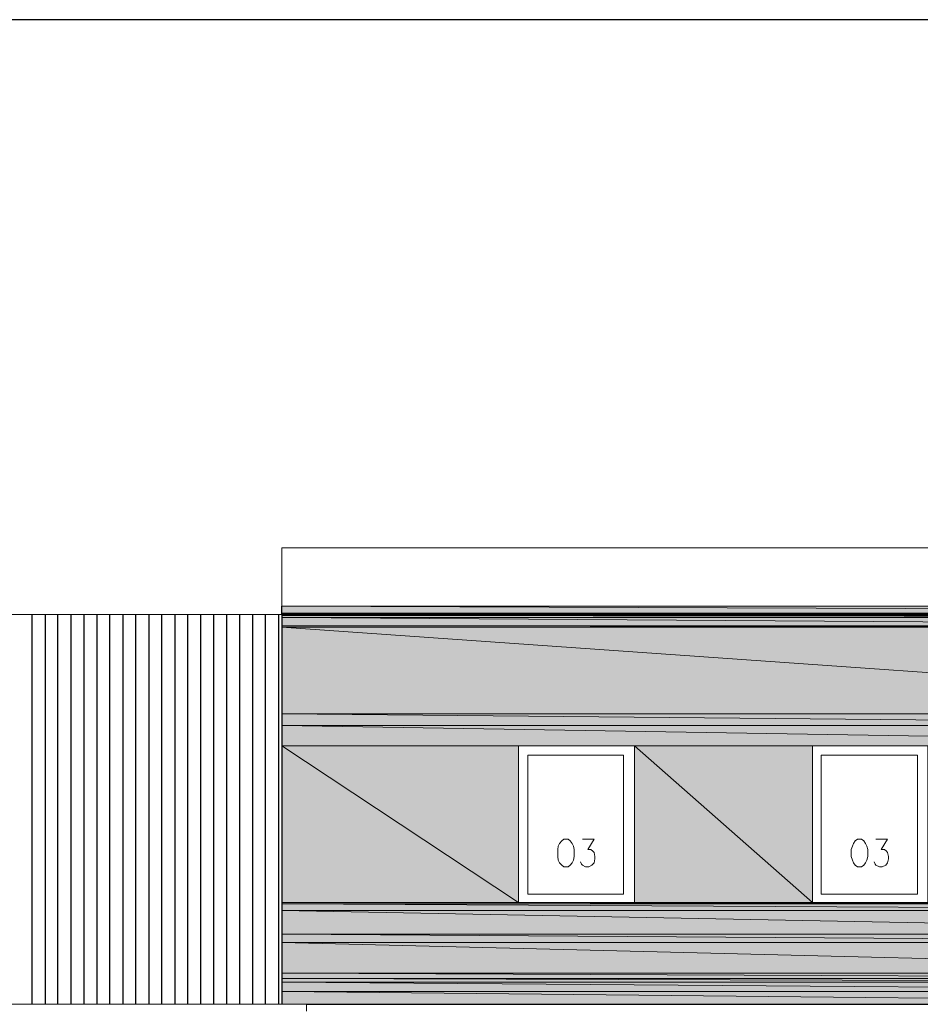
# Model space of a CAD drawing. Header units: centimetres. Extents: x -16053 to 7031, y -7778 to 254.
# Tile 234 of 256: x 0 to 662, y -2286 to -1563. Entities that reach past the tile are written whole.
import ezdxf

# ---------------------------------------------------------------- set-up
doc = ezdxf.new("R2010")
doc.units = ezdxf.units.CM
doc.header["$MEASUREMENT"] = 0
doc.layers.get('0').update_dxf_attribs({"linetype": 'CONTINUOUS'})
doc.layers.add('OPISY ELEKTRYCZNE', color=120, linetype='CONTINUOUS')

msp = doc.modelspace()

# ---------------------------------------------------------------- hatches: boundary and pattern name
at = {"true_color": 0xe0e2df}
h = msp.add_hatch(color=254, dxfattribs=at)
h.paths.add_polyline_path([(192.692, -1999.217), (1566.509, -1999.217), (192.692, -1994.09)])
h.paths.add_polyline_path([(1566.509, -1999.217), (192.692, -1994.09), (1566.509, -1994.09)])
h = msp.add_hatch(color=254, dxfattribs=at)
h.paths.add_polyline_path([(192.692, -1999.713), (1566.509, -1999.713), (192.692, -1999.217)])
h.paths.add_polyline_path([(1566.509, -1999.713), (192.692, -1999.217), (1566.509, -1999.217)])
h = msp.add_hatch(color=254, dxfattribs=at)
h.paths.add_polyline_path([(192.692, -2000.044), (1566.509, -2000.044), (192.692, -1999.713)])
h.paths.add_polyline_path([(1566.509, -2000.044), (192.692, -1999.713), (1566.509, -1999.713)])
h = msp.add_hatch(color=254, dxfattribs=at)
h.paths.add_polyline_path([(192.692, -2000.871), (1564.855, -2000.871), (192.692, -2000.044)])
h.paths.add_polyline_path([(1564.855, -2000.871), (192.692, -2000.044), (1566.509, -2000.044)])
h = msp.add_hatch(color=254, dxfattribs=at)
h.paths.add_polyline_path([(192.692, -2002.194), (1564.028, -2002.194), (192.692, -2000.871)])
h.paths.add_polyline_path([(1564.028, -2002.194), (192.692, -2000.871), (1564.855, -2000.871)])
h = msp.add_hatch(color=254, dxfattribs=at)
h.paths.add_polyline_path([(192.692, -2008.479), (1098.316, -2008.479), (192.692, -2002.194)])
h.paths.add_polyline_path([(1098.316, -2008.479), (192.692, -2002.194), (1098.316, -2002.194)])
h = msp.add_hatch(color=254, dxfattribs=at)
h.paths.add_polyline_path([(192.692, -2009.471), (1098.316, -2009.471), (192.692, -2008.479)])
h.paths.add_polyline_path([(1098.316, -2009.471), (192.692, -2008.479), (1098.316, -2008.479)])
h = msp.add_hatch(color=254, dxfattribs=at)
h.paths.add_polyline_path([(192.692, -2072.977), (1098.316, -2072.977), (192.692, -2009.471)])
h.paths.add_polyline_path([(1098.316, -2072.977), (192.692, -2009.471), (1098.316, -2009.471)])
h = msp.add_hatch(color=254, dxfattribs=at)
h.paths.add_polyline_path([(192.692, -2081.742), (1098.316, -2081.742), (192.692, -2072.977)])
h.paths.add_polyline_path([(1098.316, -2081.742), (192.692, -2072.977), (1098.316, -2072.977)])
h = msp.add_hatch(color=254, dxfattribs=at)
h.paths.add_polyline_path([(192.692, -2096.626), (1098.316, -2096.626), (192.692, -2081.742)])
h.paths.add_polyline_path([(1098.316, -2096.626), (192.692, -2081.742), (1098.316, -2081.742)])
h = msp.add_hatch(color=254, dxfattribs=at)
h.paths.add_polyline_path([(192.692, -2211.731), (366.672, -2211.731), (192.692, -2096.626)])
h.paths.add_polyline_path([(366.672, -2211.731), (192.692, -2096.626), (366.672, -2096.626)])
h = msp.add_hatch(color=254, dxfattribs=at)
h.paths.add_polyline_path([(451.678, -2211.731), (582.494, -2211.731), (451.678, -2096.626)])
h.paths.add_polyline_path([(582.494, -2211.731), (451.678, -2096.626), (582.494, -2096.626)])
h = msp.add_hatch(color=254, dxfattribs=at)
h.paths.add_polyline_path([(192.692, -2212.558), (1098.316, -2212.558), (192.692, -2211.731)])
h.paths.add_polyline_path([(1098.316, -2212.558), (192.692, -2211.731), (1098.316, -2211.731)])
h = msp.add_hatch(color=254, dxfattribs=at)
h.paths.add_polyline_path([(192.692, -2217.685), (1098.316, -2217.685), (192.692, -2212.558)])
h.paths.add_polyline_path([(1098.316, -2217.685), (192.692, -2212.558), (1098.316, -2212.558)])
h = msp.add_hatch(color=254, dxfattribs=at)
h.paths.add_polyline_path([(192.692, -2235.05), (1098.316, -2235.05), (192.692, -2217.685)])
h.paths.add_polyline_path([(1098.316, -2235.05), (192.692, -2217.685), (1098.316, -2217.685)])
h = msp.add_hatch(color=254, dxfattribs=at)
h.paths.add_polyline_path([(192.692, -2241.004), (1098.316, -2241.004), (192.692, -2235.05)])
h.paths.add_polyline_path([(1098.316, -2241.004), (192.692, -2235.05), (1098.316, -2235.05)])
h = msp.add_hatch(color=254, dxfattribs=at)
h.paths.add_polyline_path([(192.692, -2263.495), (1098.316, -2263.495), (192.692, -2241.004)])
h.paths.add_polyline_path([(1098.316, -2263.495), (192.692, -2241.004), (1098.316, -2241.004)])
h = msp.add_hatch(color=254, dxfattribs=at)
h.paths.add_polyline_path([(192.692, -2267.63), (1098.316, -2267.63), (192.692, -2263.495)])
h.paths.add_polyline_path([(1098.316, -2267.63), (192.692, -2263.495), (1098.316, -2263.495)])
h = msp.add_hatch(color=254, dxfattribs=at)
h.paths.add_polyline_path([(192.692, -2270.276), (1098.316, -2270.276), (192.692, -2267.63)])
h.paths.add_polyline_path([(1098.316, -2270.276), (192.692, -2267.63), (1098.316, -2267.63)])
h = msp.add_hatch(color=254, dxfattribs=at)
h.paths.add_polyline_path([(192.692, -2277.057), (1098.316, -2277.057), (192.692, -2270.276)])
h.paths.add_polyline_path([(1098.316, -2277.057), (192.692, -2270.276), (1098.316, -2270.276)])
h = msp.add_hatch(color=254, dxfattribs=at)
h.paths.add_polyline_path([(192.692, -2286.318), (1098.316, -2286.318), (192.692, -2277.057)])
h.paths.add_polyline_path([(1098.316, -2286.318), (192.692, -2277.057), (1098.316, -2277.057)])
h = msp.add_hatch(color=254, dxfattribs=at)
h.paths.add_polyline_path([(210.884, -2286.649), (1098.316, -2286.649), (210.884, -2286.318)])
h.paths.add_polyline_path([(1098.316, -2286.649), (210.884, -2286.318), (1098.316, -2286.318)])

# ---------------------------------------------------------------- linework, layer by layer
at = {"color": 8, "linetype": 'Continuous', "lineweight": 15, "true_color": 0x767676}
for points in [[(2094.936, -1951.092), (192.692, -1951.092), (192.692, -1994.09)], [(2094.936, -1994.09), (192.692, -1994.09), (192.692, -1994.09)], [(2094.936, -2002.359), (192.692, -2002.359), (192.692, -2002.359)]]:
    msp.add_lwpolyline(points, dxfattribs=at)
at = {"color": 254, "linetype": 'Continuous', "lineweight": 5, "true_color": 0xe0e2df}
for points in [[(192.692, -1999.217), (1566.509, -1999.217), (192.692, -1994.09)], [(1566.509, -1999.217), (192.692, -1994.09), (1566.509, -1994.09)], [(192.692, -1999.217), (1566.509, -1999.217), (1566.509, -1999.217)], [(1566.509, -1999.217), (1566.509, -1999.217), (192.692, -1999.217)], [(192.692, -1999.713), (1566.509, -1999.713), (192.692, -1999.217)], [(1566.509, -1999.713), (192.692, -1999.217), (1566.509, -1999.217)], [(192.692, -1999.713), (1566.509, -1999.713), (1566.509, -1999.713)], [(1566.509, -1999.713), (1566.509, -1999.713), (192.692, -1999.713)], [(192.692, -1999.713), (1566.509, -1999.713), (1566.509, -1999.713)], [(1566.509, -1999.713), (1566.509, -1999.713), (192.692, -1999.713)], [(192.692, -2000.044), (1566.509, -2000.044), (192.692, -1999.713)], [(1566.509, -2000.044), (192.692, -1999.713), (1566.509, -1999.713)], [(192.692, -2000.044), (1566.509, -2000.044), (1566.509, -2000.044)], [(1566.509, -2000.044), (1566.509, -2000.044), (192.692, -2000.044)], [(192.692, -2000.044), (1566.509, -2000.044), (1566.509, -2000.044)], [(1566.509, -2000.044), (1566.509, -2000.044), (192.692, -2000.044)], [(192.692, -2000.044), (1566.509, -2000.044), (1566.509, -2000.044)], [(1566.509, -2000.044), (1566.509, -2000.044), (192.692, -2000.044)], [(192.692, -2000.871), (1564.855, -2000.871), (192.692, -2000.044)], [(1564.855, -2000.871), (192.692, -2000.044), (1566.509, -2000.044)], [(192.692, -2002.194), (1564.028, -2002.194), (192.692, -2000.871)], [(1564.028, -2002.194), (192.692, -2000.871), (1564.855, -2000.871)], [(192.692, -2008.479), (1098.316, -2008.479), (192.692, -2002.194)], [(1098.316, -2008.479), (192.692, -2002.194), (1098.316, -2002.194)], [(192.692, -2009.471), (1098.316, -2009.471), (192.692, -2008.479)], [(1098.316, -2009.471), (192.692, -2008.479), (1098.316, -2008.479)], [(192.692, -2072.977), (1098.316, -2072.977), (192.692, -2009.471)], [(1098.316, -2072.977), (192.692, -2009.471), (1098.316, -2009.471)], [(192.692, -2081.742), (1098.316, -2081.742), (192.692, -2072.977)], [(1098.316, -2081.742), (192.692, -2072.977), (1098.316, -2072.977)], [(192.692, -2096.626), (1098.316, -2096.626), (192.692, -2081.742)], [(1098.316, -2096.626), (192.692, -2081.742), (1098.316, -2081.742)], [(192.692, -2211.731), (366.672, -2211.731), (192.692, -2096.626)], [(366.672, -2211.731), (192.692, -2096.626), (366.672, -2096.626)], [(451.678, -2211.731), (582.494, -2211.731), (451.678, -2096.626)], [(582.494, -2211.731), (451.678, -2096.626), (582.494, -2096.626)], [(192.692, -2212.558), (1098.316, -2212.558), (192.692, -2211.731)], [(1098.316, -2212.558), (192.692, -2211.731), (1098.316, -2211.731)], [(192.692, -2217.685), (1098.316, -2217.685), (192.692, -2212.558)], [(1098.316, -2217.685), (192.692, -2212.558), (1098.316, -2212.558)], [(192.692, -2235.05), (1098.316, -2235.05), (192.692, -2217.685)], [(1098.316, -2235.05), (192.692, -2217.685), (1098.316, -2217.685)], [(192.692, -2235.05), (1098.316, -2235.05), (1098.151, -2235.05)], [(1098.316, -2235.05), (1098.151, -2235.05), (192.692, -2235.05)], [(192.692, -2241.004), (1098.316, -2241.004), (192.692, -2235.05)], [(1098.316, -2241.004), (192.692, -2235.05), (1098.316, -2235.05)], [(192.692, -2263.495), (1098.316, -2263.495), (192.692, -2241.004)], [(1098.316, -2263.495), (192.692, -2241.004), (1098.316, -2241.004)], [(192.692, -2267.63), (1098.316, -2267.63), (192.692, -2263.495)], [(1098.316, -2267.63), (192.692, -2263.495), (1098.316, -2263.495)], [(192.692, -2270.276), (1098.316, -2270.276), (192.692, -2267.63)], [(1098.316, -2270.276), (192.692, -2267.63), (1098.316, -2267.63)], [(192.692, -2277.057), (1098.316, -2277.057), (192.692, -2270.276)], [(1098.316, -2277.057), (192.692, -2270.276), (1098.316, -2270.276)], [(192.692, -2286.318), (1098.316, -2286.318), (192.692, -2277.057)], [(1098.316, -2286.318), (192.692, -2277.057), (1098.316, -2277.057)], [(210.884, -2286.649), (1098.316, -2286.649), (210.884, -2286.318)], [(1098.316, -2286.649), (210.884, -2286.318), (1098.316, -2286.318)]]:
    msp.add_lwpolyline(points, close=True, dxfattribs=at)
at = {"color": 7, "linetype": 'Continuous', "lineweight": 30}
for points in [[(192.692, -2000.044), (192.692, -1994.09), (192.692, -1994.09)], [(192.692, -2000.044), (192.692, -2286.318), (192.692, -2286.318)]]:
    msp.add_lwpolyline(points, dxfattribs=at)
at = {"color": 8, "linetype": 'Continuous', "lineweight": 18, "true_color": 0x767676}
for points in [[(192.692, -2000.044), (-1178.644, -2000.044), (-1594.08, -2278.214)], [(-1594.08, -2286.318), (210.884, -2286.318), (210.884, -2286.318)], [(210.884, -2286.318), (210.884, -2291.445), (210.884, -2291.445)]]:
    msp.add_lwpolyline(points, dxfattribs=at)
at = {"color": 8, "linetype": 'Continuous', "lineweight": 25}
for points in [[(9.285, -2286.318), (9.285, -2000.044), (9.285, -2000.044)], [(19.042, -2286.318), (19.042, -2000.044), (19.042, -2000.044)], [(28.304, -2286.318), (28.304, -2000.044), (28.304, -2000.044)], [(38.061, -2286.318), (38.061, -2000.044), (38.061, -2000.044)], [(47.488, -2286.318), (47.488, -2000.044), (47.488, -2000.044)], [(57.08, -2286.318), (57.08, -2000.044), (57.08, -2000.044)], [(66.507, -2286.318), (66.507, -2000.044), (66.507, -2000.044)], [(76.264, -2286.318), (76.264, -2000.044), (76.264, -2000.044)], [(85.525, -2286.318), (85.525, -2000.044), (85.525, -2000.044)], [(95.283, -2286.318), (95.283, -2000.044), (95.283, -2000.044)], [(104.544, -2286.318), (104.544, -2000.044), (104.544, -2000.044)], [(114.302, -2286.318), (114.302, -2000.044), (114.302, -2000.044)], [(123.563, -2286.318), (123.563, -2000.044), (123.563, -2000.044)], [(133.32, -2286.318), (133.32, -2000.044), (133.32, -2000.044)], [(142.747, -2286.318), (142.747, -2000.044), (142.747, -2000.044)], [(152.339, -2286.318), (152.339, -2000.044), (152.339, -2000.044)], [(161.766, -2286.318), (161.766, -2000.044), (161.766, -2000.044)], [(171.523, -2286.318), (171.523, -2000.044), (171.523, -2000.044)], [(180.785, -2286.318), (180.785, -2000.044), (180.785, -2000.044)], [(190.542, -2286.318), (190.542, -2000.044), (190.542, -2000.044)]]:
    msp.add_lwpolyline(points, dxfattribs=at)
at = {"linetype": 'Continuous', "lineweight": 20}
for points in [[(366.672, -2211.731), (451.678, -2211.731), (451.678, -2096.626), (366.672, -2096.626)], [(582.494, -2211.731), (667.169, -2211.731), (667.169, -2096.626), (582.494, -2096.626)], [(373.453, -2103.407), (443.74, -2103.407), (443.74, -2205.447), (373.453, -2205.447)], [(588.944, -2103.407), (659.562, -2103.407), (659.562, -2205.447), (588.944, -2205.447)], [(399.749, -2165.259), (398.426, -2166.417), (396.772, -2168.236), (395.779, -2170.221), (395.449, -2172.867), (395.449, -2177.828), (395.779, -2180.474), (396.772, -2182.624), (398.426, -2184.278), (399.749, -2185.601), (403.056, -2185.601), (404.379, -2184.278), (406.033, -2182.624), (406.86, -2180.474), (407.356, -2177.828), (407.356, -2172.867), (406.86, -2170.221), (406.033, -2168.236), (404.379, -2166.417), (403.056, -2165.259)], [(615.57, -2165.259), (613.916, -2166.417), (612.593, -2168.236), (611.767, -2170.221), (610.94, -2172.867), (610.94, -2177.828), (611.767, -2180.474), (612.593, -2182.624), (613.916, -2184.278), (615.57, -2185.601), (618.547, -2185.601), (620.201, -2184.278), (621.524, -2182.624), (622.351, -2180.474), (623.178, -2177.828), (623.178, -2172.867), (622.351, -2170.221), (621.524, -2168.236), (620.201, -2166.417), (618.547, -2165.259)]]:
    msp.add_lwpolyline(points, close=True, dxfattribs=at)
for points in [[(413.641, -2165.259), (422.075, -2165.259), (417.444, -2172.867), (419.594, -2172.867), (421.248, -2174.025), (422.075, -2175.017), (422.571, -2177.828), (422.571, -2179.647), (422.075, -2182.624), (420.421, -2184.278), (418.271, -2185.601), (415.791, -2185.601), (413.641, -2184.278), (412.814, -2183.451), (411.987, -2181.797)], [(629.131, -2165.259), (637.566, -2165.259), (632.935, -2172.867), (635.416, -2172.867), (636.739, -2174.025), (637.566, -2175.017), (638.393, -2177.828), (638.393, -2179.647), (637.566, -2182.624), (636.408, -2184.278), (633.762, -2185.601), (631.612, -2185.601), (629.131, -2184.278), (628.635, -2183.451), (627.808, -2181.797)]]:
    msp.add_lwpolyline(points, dxfattribs=at)
at = {"layer": 'OPISY ELEKTRYCZNE', "linetype": 'ByBlock'}
msp.add_lwpolyline([(-1800.027, -2938.653), (2695.267, -2938.653), (2695.267, -1563.1), (-1800.027, -1563.1)], close=True, dxfattribs=at)

doc.saveas('drawing.dxf')
